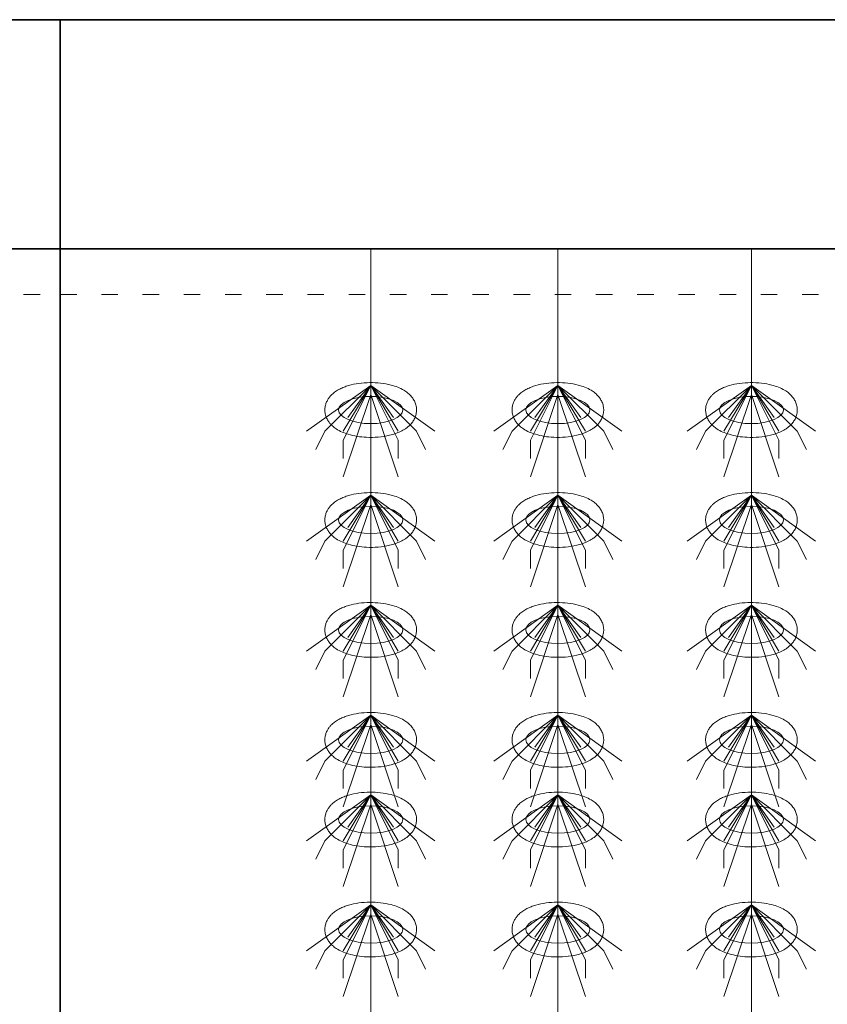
# Model space of a CAD drawing. Header units: metres. Extents: x 703769 to 722343, y 4313031 to 4317457.
# Tile 28 of 256: x 707647.66 to 707652.96, y 4313309.18 to 4313315.63. Entities that reach past the tile are written whole.
import ezdxf

# ---------------------------------------------------------------- set-up
doc = ezdxf.new("R2010")
doc.units = ezdxf.units.M
doc.header["$LTSCALE"] = 0.5
doc.linetypes.add('ACAD_ISO03W100', pattern=[30, 12, -18])
doc.linetypes.add('DASHED', pattern=[19.05, 12.7, -6.35])
for name, color, linetype, lineweight in [('4虚线层', 6, 'DASHED', 18), ('粗实线层', 7, 'Continuous', 35), ('设备', 6, 'Continuous', 18)]:
    doc.layers.add(name, color=color, linetype=linetype, lineweight=lineweight)

# ---------------------------------------------------------------- blocks, each defined once
blk = doc.blocks.new('hh_1')
at = {"layer": '设备'}
for p, q in [((-268840, 164960), (-268910, 164910)), ((-268840, 164960), (-268890, 164910)), ((-268840, 164960), (-268870, 164900)), ((-268840, 164960), (-268870, 164910)), ((-268840, 164960), (-268865, 164925)), ((-268840, 164960), (-268790, 164910)), ((-268840, 164960), (-268815, 164925)), ((-268840, 164960), (-268770, 164910)), ((-268840, 164960), (-268810, 164910)), ((-268840, 164960), (-268810, 164900)), ((-268840, 164950), (-268870, 164860)), ((-268840, 164950), (-268810, 164860)), ((-268890, 164910), (-268900, 164890)), ((-268790, 164910), (-268780, 164890)), ((-268870, 164900), (-268870, 164880)), ((-268810, 164900), (-268810, 164880))]:
    blk.add_line(p, q, dxfattribs=at)
blk = doc.blocks.new('dawda')
at = {"color": 7}
for p, q in [((521541.6, 33623.4), (529541.6, 33623.4)), ((525541.6, 31373.4), (525541.6, 33623.4)), ((521541.6, 33373.4), (525541.6, 33373.4)), ((525541.6, 33373.4), (529541.6, 33373.4))]:
    blk.add_line(p, q, dxfattribs=at)
at = {"layer": '4虚线层', "color": 7, "linetype": 'ACAD_ISO03W100', "ltscale": 3}
for p, q in [((521541.6, 33323.4), (525541.6, 33323.4)), ((525541.6, 33323.4), (529541.6, 33323.4))]:
    blk.add_line(p, q, dxfattribs=at)
at = {"layer": '设备', "color": 7}
for p, q in [((525880.6, 33373.4), (525880.6, 31373.4)), ((526085, 33373.4), (526085, 31373.4)), ((526296.3, 33373.4), (526296.3, 31373.4))]:
    blk.add_line(p, q, dxfattribs=at)
for centre in [(525880.6, 33197.5), (526085, 33197.5), (526296.3, 33197.5), (525880.6, 33077.5), (526085, 33077.5), (526296.3, 33077.5), (525880.6, 32957.5), (526085, 32957.5), (526296.3, 32957.5), (525880.6, 32837.5), (526085, 32837.5), (526296.3, 32837.5), (525880.6, 32750.6), (526085, 32750.6), (526296.3, 32750.6), (525880.6, 32630.6), (525880.6, 32630.6), (526085, 32630.6), (526085, 32630.6), (526296.3, 32630.6), (526296.3, 32630.6)]:
    blk.add_ellipse(centre, major_axis=(-35, 0), ratio=0.42498, dxfattribs=at)
for points in [[(525830.6, 33197.5), (525830.6, 33198.9), (525830.7, 33200.3), (525831.3, 33203), (525831.7, 33204.3), (525832.6, 33206.7), (525833.2, 33207.9), (525834.5, 33210), (525835.2, 33211), (525836.7, 33212.8), (525837.4, 33213.6), (525839.6, 33215.6), (525840.9, 33216.7), (525843.8, 33218.7), (525845.3, 33219.6), (525848.3, 33221.1), (525849.9, 33221.8), (525853.1, 33223.1), (525854.8, 33223.6), (525860.1, 33225.2), (525863.8, 33226), (525871.6, 33227.1), (525875.6, 33227.3), (525883.6, 33227.4), (525887.6, 33227.2), (525895.4, 33226.3), (525899.2, 33225.6), (525905.4, 33224), (525907.8, 33223.2), (525912.5, 33221.4), (525914.7, 33220.3), (525918.4, 33218.1), (525919.9, 33217.1), (525922.7, 33214.8), (525924, 33213.5), (525926.1, 33210.9), (525927, 33209.7), (525928.5, 33207.1), (525929.1, 33205.7), (525930.1, 33202.6), (525930.5, 33201), (525930.7, 33197.7), (525930.7, 33195.9), (525930.2, 33192.7), (525929.7, 33191.1), (525928.6, 33188.1), (525927.9, 33186.8), (525926.3, 33184.3), (525925.4, 33183.1), (525923.6, 33181.1), (525922.6, 33180.2), (525920.6, 33178.5), (525919.6, 33177.7), (525916.8, 33175.9), (525915, 33174.9), (525911.3, 33173.1), (525909.4, 33172.4), (525905.4, 33171), (525903.4, 33170.4), (525897.3, 33169), (525893.1, 33168.3), (525884.6, 33167.6), (525880.3, 33167.5), (525872.6, 33167.9), (525869.2, 33168.2), (525862.5, 33169.3), (525859.3, 33170), (525853.8, 33171.7), (525851.5, 33172.5), (525847.1, 33174.4), (525845, 33175.6), (525841.5, 33177.8), (525840.2, 33178.9), (525837.6, 33181.2), (525836.3, 33182.5), (525834.4, 33185.2), (525833.6, 33186.4), (525832.3, 33189), (525831.7, 33190.5), (525830.9, 33193.5), (525830.7, 33195.1), (525830.6, 33197), (525830.6, 33197.2), (525830.6, 33197.5)], [(526035, 33197.5), (526035, 33198.9), (526035.1, 33200.3), (526035.6, 33203), (526036, 33204.3), (526037, 33206.7), (526037.6, 33207.9), (526038.8, 33210), (526039.5, 33211), (526041, 33212.8), (526041.8, 33213.6), (526043.9, 33215.6), (526045.3, 33216.7), (526048.2, 33218.7), (526049.6, 33219.6), (526052.7, 33221.1), (526054.3, 33221.8), (526057.5, 33223.1), (526059.1, 33223.6), (526064.4, 33225.2), (526068.2, 33226), (526075.9, 33227.1), (526079.9, 33227.3), (526087.9, 33227.4), (526091.9, 33227.2), (526099.7, 33226.3), (526103.6, 33225.6), (526109.7, 33224), (526112.2, 33223.2), (526116.8, 33221.4), (526119.1, 33220.3), (526122.7, 33218.1), (526124.2, 33217.1), (526127, 33214.8), (526128.4, 33213.5), (526130.5, 33210.9), (526131.3, 33209.7), (526132.8, 33207.1), (526133.5, 33205.7), (526134.5, 33202.6), (526134.8, 33201), (526135.1, 33197.7), (526135, 33195.9), (526134.5, 33192.7), (526134.1, 33191.1), (526132.9, 33188.1), (526132.2, 33186.8), (526130.6, 33184.3), (526129.8, 33183.1), (526127.9, 33181.1), (526127, 33180.2), (526125, 33178.5), (526123.9, 33177.7), (526121.1, 33175.9), (526119.3, 33174.9), (526115.6, 33173.1), (526113.7, 33172.4), (526109.8, 33171), (526107.7, 33170.4), (526101.6, 33169), (526097.5, 33168.3), (526089, 33167.6), (526084.7, 33167.5), (526077, 33167.9), (526073.5, 33168.2), (526066.9, 33169.3), (526063.7, 33170), (526058.2, 33171.7), (526055.9, 33172.5), (526051.5, 33174.4), (526049.3, 33175.6), (526045.9, 33177.8), (526044.5, 33178.9), (526041.9, 33181.2), (526040.7, 33182.5), (526038.7, 33185.2), (526038, 33186.4), (526036.6, 33189), (526036.1, 33190.5), (526035.3, 33193.5), (526035, 33195.1), (526035, 33197), (526035, 33197.2), (526035, 33197.5)], [(526246.3, 33197.5), (526246.3, 33198.9), (526246.4, 33200.3), (526247, 33203), (526247.4, 33204.3), (526248.3, 33206.7), (526248.9, 33207.9), (526250.2, 33210), (526250.9, 33211), (526252.4, 33212.8), (526253.1, 33213.6), (526255.3, 33215.6), (526256.6, 33216.7), (526259.5, 33218.7), (526261, 33219.6), (526264, 33221.1), (526265.6, 33221.8), (526268.8, 33223.1), (526270.5, 33223.6), (526275.8, 33225.2), (526279.5, 33226), (526287.3, 33227.1), (526291.3, 33227.3), (526299.3, 33227.4), (526303.3, 33227.2), (526311.1, 33226.3), (526314.9, 33225.6), (526321.1, 33224), (526323.5, 33223.2), (526328.2, 33221.4), (526330.4, 33220.3), (526334.1, 33218.1), (526335.6, 33217.1), (526338.4, 33214.8), (526339.7, 33213.5), (526341.8, 33210.9), (526342.7, 33209.7), (526344.2, 33207.1), (526344.8, 33205.7), (526345.8, 33202.6), (526346.2, 33201), (526346.4, 33197.7), (526346.4, 33195.9), (526345.9, 33192.7), (526345.4, 33191.1), (526344.3, 33188.1), (526343.6, 33186.8), (526342, 33184.3), (526341.1, 33183.1), (526339.3, 33181.1), (526338.3, 33180.2), (526336.3, 33178.5), (526335.3, 33177.7), (526332.5, 33175.9), (526330.7, 33174.9), (526327, 33173.1), (526325.1, 33172.4), (526321.1, 33171), (526319.1, 33170.4), (526313, 33169), (526308.8, 33168.3), (526300.3, 33167.6), (526296, 33167.5), (526288.3, 33167.9), (526284.9, 33168.2), (526278.2, 33169.3), (526275, 33170), (526269.5, 33171.7), (526267.2, 33172.5), (526262.8, 33174.4), (526260.7, 33175.6), (526257.2, 33177.8), (526255.9, 33178.9), (526253.3, 33181.2), (526252, 33182.5), (526250.1, 33185.2), (526249.3, 33186.4), (526248, 33189), (526247.4, 33190.5), (526246.6, 33193.5), (526246.4, 33195.1), (526246.3, 33197), (526246.3, 33197.2), (526246.3, 33197.5)], [(525830.6, 33077.5), (525830.6, 33078.9), (525830.7, 33080.3), (525831.3, 33083), (525831.7, 33084.3), (525832.6, 33086.7), (525833.2, 33087.9), (525834.5, 33090), (525835.2, 33091), (525836.7, 33092.8), (525837.4, 33093.6), (525839.6, 33095.6), (525840.9, 33096.7), (525843.8, 33098.7), (525845.3, 33099.6), (525848.3, 33101.1), (525849.9, 33101.8), (525853.1, 33103.1), (525854.8, 33103.6), (525860.1, 33105.2), (525863.8, 33106), (525871.6, 33107.1), (525875.6, 33107.3), (525883.6, 33107.4), (525887.6, 33107.2), (525895.4, 33106.3), (525899.2, 33105.6), (525905.4, 33104), (525907.8, 33103.2), (525912.5, 33101.4), (525914.7, 33100.3), (525918.4, 33098.1), (525919.9, 33097.1), (525922.7, 33094.8), (525924, 33093.5), (525926.1, 33090.9), (525927, 33089.7), (525928.5, 33087.1), (525929.1, 33085.7), (525930.1, 33082.6), (525930.5, 33081), (525930.7, 33077.7), (525930.7, 33075.9), (525930.2, 33072.7), (525929.7, 33071.1), (525928.6, 33068.1), (525927.9, 33066.8), (525926.3, 33064.3), (525925.4, 33063.1), (525923.6, 33061.1), (525922.6, 33060.2), (525920.6, 33058.5), (525919.6, 33057.7), (525916.8, 33055.9), (525915, 33054.9), (525911.3, 33053.1), (525909.4, 33052.4), (525905.4, 33051), (525903.4, 33050.4), (525897.3, 33049), (525893.1, 33048.3), (525884.6, 33047.6), (525880.3, 33047.5), (525872.6, 33047.9), (525869.2, 33048.2), (525862.5, 33049.3), (525859.3, 33050), (525853.8, 33051.7), (525851.5, 33052.5), (525847.1, 33054.4), (525845, 33055.6), (525841.5, 33057.8), (525840.2, 33058.9), (525837.6, 33061.2), (525836.3, 33062.5), (525834.4, 33065.2), (525833.6, 33066.4), (525832.3, 33069), (525831.7, 33070.5), (525830.9, 33073.5), (525830.7, 33075.1), (525830.6, 33077), (525830.6, 33077.2), (525830.6, 33077.5)], [(526035, 33077.5), (526035, 33078.9), (526035.1, 33080.3), (526035.6, 33083), (526036, 33084.3), (526037, 33086.7), (526037.6, 33087.9), (526038.8, 33090), (526039.5, 33091), (526041, 33092.8), (526041.8, 33093.6), (526043.9, 33095.6), (526045.3, 33096.7), (526048.2, 33098.7), (526049.6, 33099.6), (526052.7, 33101.1), (526054.3, 33101.8), (526057.5, 33103.1), (526059.1, 33103.6), (526064.4, 33105.2), (526068.2, 33106), (526075.9, 33107.1), (526079.9, 33107.3), (526087.9, 33107.4), (526091.9, 33107.2), (526099.7, 33106.3), (526103.6, 33105.6), (526109.7, 33104), (526112.2, 33103.2), (526116.8, 33101.4), (526119.1, 33100.3), (526122.7, 33098.1), (526124.2, 33097.1), (526127, 33094.8), (526128.4, 33093.5), (526130.5, 33090.9), (526131.3, 33089.7), (526132.8, 33087.1), (526133.5, 33085.7), (526134.5, 33082.6), (526134.8, 33081), (526135.1, 33077.7), (526135, 33075.9), (526134.5, 33072.7), (526134.1, 33071.1), (526132.9, 33068.1), (526132.2, 33066.8), (526130.6, 33064.3), (526129.8, 33063.1), (526127.9, 33061.1), (526127, 33060.2), (526125, 33058.5), (526123.9, 33057.7), (526121.1, 33055.9), (526119.3, 33054.9), (526115.6, 33053.1), (526113.7, 33052.4), (526109.8, 33051), (526107.7, 33050.4), (526101.6, 33049), (526097.5, 33048.3), (526089, 33047.6), (526084.7, 33047.5), (526077, 33047.9), (526073.5, 33048.2), (526066.9, 33049.3), (526063.7, 33050), (526058.2, 33051.7), (526055.9, 33052.5), (526051.5, 33054.4), (526049.3, 33055.6), (526045.9, 33057.8), (526044.5, 33058.9), (526041.9, 33061.2), (526040.7, 33062.5), (526038.7, 33065.2), (526038, 33066.4), (526036.6, 33069), (526036.1, 33070.5), (526035.3, 33073.5), (526035, 33075.1), (526035, 33077), (526035, 33077.2), (526035, 33077.5)], [(526246.3, 33077.5), (526246.3, 33078.9), (526246.4, 33080.3), (526247, 33083), (526247.4, 33084.3), (526248.3, 33086.7), (526248.9, 33087.9), (526250.2, 33090), (526250.9, 33091), (526252.4, 33092.8), (526253.1, 33093.6), (526255.3, 33095.6), (526256.6, 33096.7), (526259.5, 33098.7), (526261, 33099.6), (526264, 33101.1), (526265.6, 33101.8), (526268.8, 33103.1), (526270.5, 33103.6), (526275.8, 33105.2), (526279.5, 33106), (526287.3, 33107.1), (526291.3, 33107.3), (526299.3, 33107.4), (526303.3, 33107.2), (526311.1, 33106.3), (526314.9, 33105.6), (526321.1, 33104), (526323.5, 33103.2), (526328.2, 33101.4), (526330.4, 33100.3), (526334.1, 33098.1), (526335.6, 33097.1), (526338.4, 33094.8), (526339.7, 33093.5), (526341.8, 33090.9), (526342.7, 33089.7), (526344.2, 33087.1), (526344.8, 33085.7), (526345.8, 33082.6), (526346.2, 33081), (526346.4, 33077.7), (526346.4, 33075.9), (526345.9, 33072.7), (526345.4, 33071.1), (526344.3, 33068.1), (526343.6, 33066.8), (526342, 33064.3), (526341.1, 33063.1), (526339.3, 33061.1), (526338.3, 33060.2), (526336.3, 33058.5), (526335.3, 33057.7), (526332.5, 33055.9), (526330.7, 33054.9), (526327, 33053.1), (526325.1, 33052.4), (526321.1, 33051), (526319.1, 33050.4), (526313, 33049), (526308.8, 33048.3), (526300.3, 33047.6), (526296, 33047.5), (526288.3, 33047.9), (526284.9, 33048.2), (526278.2, 33049.3), (526275, 33050), (526269.5, 33051.7), (526267.2, 33052.5), (526262.8, 33054.4), (526260.7, 33055.6), (526257.2, 33057.8), (526255.9, 33058.9), (526253.3, 33061.2), (526252, 33062.5), (526250.1, 33065.2), (526249.3, 33066.4), (526248, 33069), (526247.4, 33070.5), (526246.6, 33073.5), (526246.4, 33075.1), (526246.3, 33077), (526246.3, 33077.2), (526246.3, 33077.5)], [(525830.6, 32957.5), (525830.6, 32958.9), (525830.7, 32960.3), (525831.3, 32963), (525831.7, 32964.3), (525832.6, 32966.7), (525833.2, 32967.9), (525834.5, 32970), (525835.2, 32971), (525836.7, 32972.8), (525837.4, 32973.6), (525839.6, 32975.6), (525840.9, 32976.7), (525843.8, 32978.7), (525845.3, 32979.6), (525848.3, 32981.1), (525849.9, 32981.8), (525853.1, 32983.1), (525854.8, 32983.6), (525860.1, 32985.2), (525863.8, 32986), (525871.6, 32987.1), (525875.6, 32987.3), (525883.6, 32987.4), (525887.6, 32987.2), (525895.4, 32986.3), (525899.2, 32985.6), (525905.4, 32984), (525907.8, 32983.2), (525912.5, 32981.4), (525914.7, 32980.3), (525918.4, 32978.1), (525919.9, 32977.1), (525922.7, 32974.8), (525924, 32973.5), (525926.1, 32970.9), (525927, 32969.7), (525928.5, 32967.1), (525929.1, 32965.7), (525930.1, 32962.6), (525930.5, 32961), (525930.7, 32957.7), (525930.7, 32955.9), (525930.2, 32952.7), (525929.7, 32951.1), (525928.6, 32948.1), (525927.9, 32946.8), (525926.3, 32944.3), (525925.4, 32943.1), (525923.6, 32941.1), (525922.6, 32940.2), (525920.6, 32938.5), (525919.6, 32937.7), (525916.8, 32935.9), (525915, 32934.9), (525911.3, 32933.1), (525909.4, 32932.4), (525905.4, 32931), (525903.4, 32930.4), (525897.3, 32929), (525893.1, 32928.3), (525884.6, 32927.6), (525880.3, 32927.5), (525872.6, 32927.9), (525869.2, 32928.2), (525862.5, 32929.3), (525859.3, 32930), (525853.8, 32931.7), (525851.5, 32932.5), (525847.1, 32934.4), (525845, 32935.6), (525841.5, 32937.8), (525840.2, 32938.9), (525837.6, 32941.2), (525836.3, 32942.5), (525834.4, 32945.2), (525833.6, 32946.4), (525832.3, 32949), (525831.7, 32950.5), (525830.9, 32953.5), (525830.7, 32955.1), (525830.6, 32957), (525830.6, 32957.2), (525830.6, 32957.5)], [(526035, 32957.5), (526035, 32958.9), (526035.1, 32960.3), (526035.6, 32963), (526036, 32964.3), (526037, 32966.7), (526037.6, 32967.9), (526038.8, 32970), (526039.5, 32971), (526041, 32972.8), (526041.8, 32973.6), (526043.9, 32975.6), (526045.3, 32976.7), (526048.2, 32978.7), (526049.6, 32979.6), (526052.7, 32981.1), (526054.3, 32981.8), (526057.5, 32983.1), (526059.1, 32983.6), (526064.4, 32985.2), (526068.2, 32986), (526075.9, 32987.1), (526079.9, 32987.3), (526087.9, 32987.4), (526091.9, 32987.2), (526099.7, 32986.3), (526103.6, 32985.6), (526109.7, 32984), (526112.2, 32983.2), (526116.8, 32981.4), (526119.1, 32980.3), (526122.7, 32978.1), (526124.2, 32977.1), (526127, 32974.8), (526128.4, 32973.5), (526130.5, 32970.9), (526131.3, 32969.7), (526132.8, 32967.1), (526133.5, 32965.7), (526134.5, 32962.6), (526134.8, 32961), (526135.1, 32957.7), (526135, 32955.9), (526134.5, 32952.7), (526134.1, 32951.1), (526132.9, 32948.1), (526132.2, 32946.8), (526130.6, 32944.3), (526129.8, 32943.1), (526127.9, 32941.1), (526127, 32940.2), (526125, 32938.5), (526123.9, 32937.7), (526121.1, 32935.9), (526119.3, 32934.9), (526115.6, 32933.1), (526113.7, 32932.4), (526109.8, 32931), (526107.7, 32930.4), (526101.6, 32929), (526097.5, 32928.3), (526089, 32927.6), (526084.7, 32927.5), (526077, 32927.9), (526073.5, 32928.2), (526066.9, 32929.3), (526063.7, 32930), (526058.2, 32931.7), (526055.9, 32932.5), (526051.5, 32934.4), (526049.3, 32935.6), (526045.9, 32937.8), (526044.5, 32938.9), (526041.9, 32941.2), (526040.7, 32942.5), (526038.7, 32945.2), (526038, 32946.4), (526036.6, 32949), (526036.1, 32950.5), (526035.3, 32953.5), (526035, 32955.1), (526035, 32957), (526035, 32957.2), (526035, 32957.5)], [(526246.3, 32957.5), (526246.3, 32958.9), (526246.4, 32960.3), (526247, 32963), (526247.4, 32964.3), (526248.3, 32966.7), (526248.9, 32967.9), (526250.2, 32970), (526250.9, 32971), (526252.4, 32972.8), (526253.1, 32973.6), (526255.3, 32975.6), (526256.6, 32976.7), (526259.5, 32978.7), (526261, 32979.6), (526264, 32981.1), (526265.6, 32981.8), (526268.8, 32983.1), (526270.5, 32983.6), (526275.8, 32985.2), (526279.5, 32986), (526287.3, 32987.1), (526291.3, 32987.3), (526299.3, 32987.4), (526303.3, 32987.2), (526311.1, 32986.3), (526314.9, 32985.6), (526321.1, 32984), (526323.5, 32983.2), (526328.2, 32981.4), (526330.4, 32980.3), (526334.1, 32978.1), (526335.6, 32977.1), (526338.4, 32974.8), (526339.7, 32973.5), (526341.8, 32970.9), (526342.7, 32969.7), (526344.2, 32967.1), (526344.8, 32965.7), (526345.8, 32962.6), (526346.2, 32961), (526346.4, 32957.7), (526346.4, 32955.9), (526345.9, 32952.7), (526345.4, 32951.1), (526344.3, 32948.1), (526343.6, 32946.8), (526342, 32944.3), (526341.1, 32943.1), (526339.3, 32941.1), (526338.3, 32940.2), (526336.3, 32938.5), (526335.3, 32937.7), (526332.5, 32935.9), (526330.7, 32934.9), (526327, 32933.1), (526325.1, 32932.4), (526321.1, 32931), (526319.1, 32930.4), (526313, 32929), (526308.8, 32928.3), (526300.3, 32927.6), (526296, 32927.5), (526288.3, 32927.9), (526284.9, 32928.2), (526278.2, 32929.3), (526275, 32930), (526269.5, 32931.7), (526267.2, 32932.5), (526262.8, 32934.4), (526260.7, 32935.6), (526257.2, 32937.8), (526255.9, 32938.9), (526253.3, 32941.2), (526252, 32942.5), (526250.1, 32945.2), (526249.3, 32946.4), (526248, 32949), (526247.4, 32950.5), (526246.6, 32953.5), (526246.4, 32955.1), (526246.3, 32957), (526246.3, 32957.2), (526246.3, 32957.5)], [(525830.6, 32837.5), (525830.6, 32838.9), (525830.7, 32840.3), (525831.3, 32843), (525831.7, 32844.3), (525832.6, 32846.7), (525833.2, 32847.9), (525834.5, 32850), (525835.2, 32851), (525836.7, 32852.8), (525837.4, 32853.6), (525839.6, 32855.6), (525840.9, 32856.7), (525843.8, 32858.7), (525845.3, 32859.6), (525848.3, 32861.1), (525849.9, 32861.8), (525853.1, 32863.1), (525854.8, 32863.6), (525860.1, 32865.2), (525863.8, 32866), (525871.6, 32867.1), (525875.6, 32867.3), (525883.6, 32867.4), (525887.6, 32867.2), (525895.4, 32866.3), (525899.2, 32865.6), (525905.4, 32864), (525907.8, 32863.2), (525912.5, 32861.4), (525914.7, 32860.3), (525918.4, 32858.1), (525919.9, 32857.1), (525922.7, 32854.8), (525924, 32853.5), (525926.1, 32850.9), (525927, 32849.7), (525928.5, 32847.1), (525929.1, 32845.7), (525930.1, 32842.6), (525930.5, 32841), (525930.7, 32837.7), (525930.7, 32835.9), (525930.2, 32832.7), (525929.7, 32831.1), (525928.6, 32828.1), (525927.9, 32826.8), (525926.3, 32824.3), (525925.4, 32823.1), (525923.6, 32821.1), (525922.6, 32820.2), (525920.6, 32818.5), (525919.6, 32817.7), (525916.8, 32815.9), (525915, 32814.9), (525911.3, 32813.1), (525909.4, 32812.4), (525905.4, 32811), (525903.4, 32810.4), (525897.3, 32809), (525893.1, 32808.3), (525884.6, 32807.6), (525880.3, 32807.5), (525872.6, 32807.9), (525869.2, 32808.2), (525862.5, 32809.3), (525859.3, 32810), (525853.8, 32811.7), (525851.5, 32812.5), (525847.1, 32814.4), (525845, 32815.6), (525841.5, 32817.8), (525840.2, 32818.9), (525837.6, 32821.2), (525836.3, 32822.5), (525834.4, 32825.2), (525833.6, 32826.4), (525832.3, 32829), (525831.7, 32830.5), (525830.9, 32833.5), (525830.7, 32835.1), (525830.6, 32837), (525830.6, 32837.2), (525830.6, 32837.5)], [(526035, 32837.5), (526035, 32838.9), (526035.1, 32840.3), (526035.6, 32843), (526036, 32844.3), (526037, 32846.7), (526037.6, 32847.9), (526038.8, 32850), (526039.5, 32851), (526041, 32852.8), (526041.8, 32853.6), (526043.9, 32855.6), (526045.3, 32856.7), (526048.2, 32858.7), (526049.6, 32859.6), (526052.7, 32861.1), (526054.3, 32861.8), (526057.5, 32863.1), (526059.1, 32863.6), (526064.4, 32865.2), (526068.2, 32866), (526075.9, 32867.1), (526079.9, 32867.3), (526087.9, 32867.4), (526091.9, 32867.2), (526099.7, 32866.3), (526103.6, 32865.6), (526109.7, 32864), (526112.2, 32863.2), (526116.8, 32861.4), (526119.1, 32860.3), (526122.7, 32858.1), (526124.2, 32857.1), (526127, 32854.8), (526128.4, 32853.5), (526130.5, 32850.9), (526131.3, 32849.7), (526132.8, 32847.1), (526133.5, 32845.7), (526134.5, 32842.6), (526134.8, 32841), (526135.1, 32837.7), (526135, 32835.9), (526134.5, 32832.7), (526134.1, 32831.1), (526132.9, 32828.1), (526132.2, 32826.8), (526130.6, 32824.3), (526129.8, 32823.1), (526127.9, 32821.1), (526127, 32820.2), (526125, 32818.5), (526123.9, 32817.7), (526121.1, 32815.9), (526119.3, 32814.9), (526115.6, 32813.1), (526113.7, 32812.4), (526109.8, 32811), (526107.7, 32810.4), (526101.6, 32809), (526097.5, 32808.3), (526089, 32807.6), (526084.7, 32807.5), (526077, 32807.9), (526073.5, 32808.2), (526066.9, 32809.3), (526063.7, 32810), (526058.2, 32811.7), (526055.9, 32812.5), (526051.5, 32814.4), (526049.3, 32815.6), (526045.9, 32817.8), (526044.5, 32818.9), (526041.9, 32821.2), (526040.7, 32822.5), (526038.7, 32825.2), (526038, 32826.4), (526036.6, 32829), (526036.1, 32830.5), (526035.3, 32833.5), (526035, 32835.1), (526035, 32837), (526035, 32837.2), (526035, 32837.5)], [(526246.3, 32837.5), (526246.3, 32838.9), (526246.4, 32840.3), (526247, 32843), (526247.4, 32844.3), (526248.3, 32846.7), (526248.9, 32847.9), (526250.2, 32850), (526250.9, 32851), (526252.4, 32852.8), (526253.1, 32853.6), (526255.3, 32855.6), (526256.6, 32856.7), (526259.5, 32858.7), (526261, 32859.6), (526264, 32861.1), (526265.6, 32861.8), (526268.8, 32863.1), (526270.5, 32863.6), (526275.8, 32865.2), (526279.5, 32866), (526287.3, 32867.1), (526291.3, 32867.3), (526299.3, 32867.4), (526303.3, 32867.2), (526311.1, 32866.3), (526314.9, 32865.6), (526321.1, 32864), (526323.5, 32863.2), (526328.2, 32861.4), (526330.4, 32860.3), (526334.1, 32858.1), (526335.6, 32857.1), (526338.4, 32854.8), (526339.7, 32853.5), (526341.8, 32850.9), (526342.7, 32849.7), (526344.2, 32847.1), (526344.8, 32845.7), (526345.8, 32842.6), (526346.2, 32841), (526346.4, 32837.7), (526346.4, 32835.9), (526345.9, 32832.7), (526345.4, 32831.1), (526344.3, 32828.1), (526343.6, 32826.8), (526342, 32824.3), (526341.1, 32823.1), (526339.3, 32821.1), (526338.3, 32820.2), (526336.3, 32818.5), (526335.3, 32817.7), (526332.5, 32815.9), (526330.7, 32814.9), (526327, 32813.1), (526325.1, 32812.4), (526321.1, 32811), (526319.1, 32810.4), (526313, 32809), (526308.8, 32808.3), (526300.3, 32807.6), (526296, 32807.5), (526288.3, 32807.9), (526284.9, 32808.2), (526278.2, 32809.3), (526275, 32810), (526269.5, 32811.7), (526267.2, 32812.5), (526262.8, 32814.4), (526260.7, 32815.6), (526257.2, 32817.8), (526255.9, 32818.9), (526253.3, 32821.2), (526252, 32822.5), (526250.1, 32825.2), (526249.3, 32826.4), (526248, 32829), (526247.4, 32830.5), (526246.6, 32833.5), (526246.4, 32835.1), (526246.3, 32837), (526246.3, 32837.2), (526246.3, 32837.5)], [(525830.6, 32750.6), (525830.6, 32752), (525830.7, 32753.3), (525831.3, 32756), (525831.7, 32757.3), (525832.6, 32759.8), (525833.2, 32760.9), (525834.5, 32763), (525835.2, 32764), (525836.7, 32765.8), (525837.4, 32766.7), (525839.6, 32768.7), (525840.9, 32769.8), (525843.8, 32771.7), (525845.3, 32772.6), (525848.3, 32774.2), (525849.9, 32774.9), (525853.1, 32776.1), (525854.8, 32776.7), (525860.1, 32778.2), (525863.8, 32779), (525871.6, 32780.1), (525875.6, 32780.4), (525883.6, 32780.5), (525887.6, 32780.3), (525895.4, 32779.4), (525899.2, 32778.7), (525905.4, 32777.1), (525907.8, 32776.3), (525912.5, 32774.4), (525914.7, 32773.3), (525918.4, 32771.2), (525919.9, 32770.2), (525922.7, 32767.9), (525924, 32766.6), (525926.1, 32764), (525927, 32762.8), (525928.5, 32760.2), (525929.1, 32758.7), (525930.1, 32755.7), (525930.5, 32754), (525930.7, 32750.7), (525930.7, 32749), (525930.2, 32745.7), (525929.7, 32744.1), (525928.6, 32741.2), (525927.9, 32739.8), (525926.3, 32737.3), (525925.4, 32736.2), (525923.6, 32734.2), (525922.6, 32733.2), (525920.6, 32731.5), (525919.6, 32730.8), (525916.8, 32728.9), (525915, 32727.9), (525911.3, 32726.2), (525909.4, 32725.4), (525905.4, 32724.1), (525903.4, 32723.5), (525897.3, 32722), (525893.1, 32721.4), (525884.7, 32720.7), (525880.3, 32720.6), (525872.6, 32720.9), (525869.2, 32721.3), (525862.5, 32722.4), (525859.3, 32723.1), (525853.8, 32724.7), (525851.5, 32725.5), (525847.1, 32727.5), (525845, 32728.6), (525841.5, 32730.9), (525840.2, 32731.9), (525837.6, 32734.3), (525836.3, 32735.6), (525834.4, 32738.2), (525833.6, 32739.4), (525832.3, 32742.1), (525831.7, 32743.5), (525830.9, 32746.6), (525830.7, 32748.2), (525830.6, 32750.1), (525830.6, 32750.3), (525830.6, 32750.6)], [(526035, 32750.6), (526035, 32752), (526035.1, 32753.3), (526035.6, 32756), (526036, 32757.3), (526037, 32759.8), (526037.6, 32760.9), (526038.8, 32763), (526039.5, 32764), (526041, 32765.8), (526041.8, 32766.7), (526043.9, 32768.7), (526045.3, 32769.8), (526048.2, 32771.7), (526049.6, 32772.6), (526052.7, 32774.2), (526054.3, 32774.9), (526057.5, 32776.1), (526059.1, 32776.7), (526064.4, 32778.2), (526068.2, 32779), (526075.9, 32780.1), (526079.9, 32780.4), (526087.9, 32780.5), (526091.9, 32780.3), (526099.7, 32779.4), (526103.6, 32778.7), (526109.7, 32777.1), (526112.2, 32776.3), (526116.8, 32774.4), (526119.1, 32773.3), (526122.8, 32771.2), (526124.2, 32770.2), (526127, 32767.9), (526128.4, 32766.6), (526130.5, 32764), (526131.3, 32762.8), (526132.8, 32760.2), (526133.5, 32758.7), (526134.5, 32755.7), (526134.8, 32754), (526135.1, 32750.7), (526135, 32749), (526134.5, 32745.7), (526134.1, 32744.1), (526132.9, 32741.2), (526132.2, 32739.8), (526130.6, 32737.3), (526129.8, 32736.2), (526127.9, 32734.2), (526127, 32733.2), (526125, 32731.5), (526123.9, 32730.8), (526121.1, 32728.9), (526119.4, 32727.9), (526115.6, 32726.2), (526113.7, 32725.4), (526109.8, 32724.1), (526107.7, 32723.5), (526101.7, 32722), (526097.5, 32721.4), (526089, 32720.7), (526084.7, 32720.6), (526077, 32720.9), (526073.5, 32721.3), (526066.9, 32722.4), (526063.7, 32723.1), (526058.2, 32724.7), (526055.9, 32725.5), (526051.5, 32727.5), (526049.3, 32728.6), (526045.9, 32730.9), (526044.5, 32731.9), (526041.9, 32734.3), (526040.7, 32735.6), (526038.7, 32738.2), (526038, 32739.4), (526036.6, 32742.1), (526036.1, 32743.5), (526035.3, 32746.6), (526035, 32748.2), (526035, 32750.1), (526035, 32750.3), (526035, 32750.6)], [(526246.3, 32750.6), (526246.3, 32752), (526246.4, 32753.3), (526247, 32756), (526247.4, 32757.3), (526248.3, 32759.8), (526248.9, 32760.9), (526250.2, 32763), (526250.9, 32764), (526252.4, 32765.8), (526253.1, 32766.7), (526255.3, 32768.7), (526256.6, 32769.8), (526259.5, 32771.7), (526261, 32772.6), (526264, 32774.2), (526265.6, 32774.9), (526268.8, 32776.1), (526270.5, 32776.7), (526275.8, 32778.2), (526279.5, 32779), (526287.3, 32780.1), (526291.3, 32780.4), (526299.3, 32780.5), (526303.3, 32780.3), (526311.1, 32779.4), (526314.9, 32778.7), (526321.1, 32777.1), (526323.5, 32776.3), (526328.2, 32774.4), (526330.4, 32773.3), (526334.1, 32771.2), (526335.6, 32770.2), (526338.4, 32767.9), (526339.7, 32766.6), (526341.8, 32764), (526342.7, 32762.8), (526344.2, 32760.2), (526344.8, 32758.7), (526345.8, 32755.7), (526346.2, 32754), (526346.4, 32750.7), (526346.4, 32749), (526345.9, 32745.7), (526345.4, 32744.1), (526344.3, 32741.2), (526343.6, 32739.8), (526342, 32737.3), (526341.1, 32736.2), (526339.3, 32734.2), (526338.3, 32733.2), (526336.3, 32731.5), (526335.3, 32730.8), (526332.5, 32728.9), (526330.7, 32727.9), (526327, 32726.2), (526325.1, 32725.4), (526321.1, 32724.1), (526319.1, 32723.5), (526313, 32722), (526308.8, 32721.4), (526300.4, 32720.7), (526296, 32720.6), (526288.3, 32720.9), (526284.9, 32721.3), (526278.2, 32722.4), (526275, 32723.1), (526269.5, 32724.7), (526267.2, 32725.5), (526262.8, 32727.5), (526260.7, 32728.6), (526257.2, 32730.9), (526255.9, 32731.9), (526253.3, 32734.3), (526252, 32735.6), (526250.1, 32738.2), (526249.3, 32739.4), (526248, 32742.1), (526247.4, 32743.5), (526246.6, 32746.6), (526246.4, 32748.2), (526246.3, 32750.1), (526246.3, 32750.3), (526246.3, 32750.6)], [(525830.6, 32630.6), (525830.6, 32632), (525830.7, 32633.3), (525831.3, 32636), (525831.7, 32637.3), (525832.6, 32639.8), (525833.2, 32640.9), (525834.5, 32643), (525835.2, 32644), (525836.7, 32645.8), (525837.4, 32646.7), (525839.6, 32648.7), (525840.9, 32649.8), (525843.8, 32651.7), (525845.3, 32652.6), (525848.3, 32654.2), (525849.9, 32654.9), (525853.1, 32656.1), (525854.8, 32656.7), (525860.1, 32658.2), (525863.8, 32659), (525871.6, 32660.1), (525875.6, 32660.4), (525883.6, 32660.5), (525887.6, 32660.3), (525895.4, 32659.4), (525899.2, 32658.7), (525905.4, 32657.1), (525907.8, 32656.3), (525912.5, 32654.4), (525914.7, 32653.3), (525918.4, 32651.2), (525919.9, 32650.2), (525922.7, 32647.9), (525924, 32646.6), (525926.1, 32644), (525927, 32642.8), (525928.5, 32640.2), (525929.1, 32638.7), (525930.1, 32635.7), (525930.5, 32634), (525930.7, 32630.7), (525930.7, 32629), (525930.2, 32625.7), (525929.7, 32624.1), (525928.6, 32621.2), (525927.9, 32619.8), (525926.3, 32617.3), (525925.4, 32616.2), (525923.6, 32614.2), (525922.6, 32613.2), (525920.6, 32611.5), (525919.6, 32610.8), (525916.8, 32608.9), (525915, 32607.9), (525911.3, 32606.2), (525909.4, 32605.4), (525905.4, 32604.1), (525903.4, 32603.5), (525897.3, 32602), (525893.1, 32601.4), (525884.6, 32600.7), (525880.3, 32600.6), (525872.6, 32600.9), (525869.2, 32601.3), (525862.5, 32602.4), (525859.3, 32603.1), (525853.8, 32604.7), (525851.5, 32605.5), (525847.1, 32607.5), (525845, 32608.6), (525841.5, 32610.9), (525840.2, 32611.9), (525837.6, 32614.3), (525836.3, 32615.6), (525834.4, 32618.2), (525833.6, 32619.4), (525832.3, 32622.1), (525831.7, 32623.5), (525830.9, 32626.6), (525830.7, 32628.2), (525830.6, 32630.1), (525830.6, 32630.3), (525830.6, 32630.6)], [(525830.6, 32630.6), (525830.6, 32632), (525830.7, 32633.3), (525831.3, 32636), (525831.7, 32637.3), (525832.6, 32639.8), (525833.2, 32640.9), (525834.5, 32643), (525835.2, 32644), (525836.7, 32645.8), (525837.4, 32646.7), (525839.6, 32648.7), (525840.9, 32649.8), (525843.8, 32651.7), (525845.3, 32652.6), (525848.3, 32654.2), (525849.9, 32654.9), (525853.1, 32656.1), (525854.8, 32656.7), (525860.1, 32658.2), (525863.8, 32659), (525871.6, 32660.1), (525875.6, 32660.4), (525883.6, 32660.5), (525887.6, 32660.3), (525895.4, 32659.4), (525899.2, 32658.7), (525905.4, 32657.1), (525907.8, 32656.3), (525912.5, 32654.4), (525914.7, 32653.3), (525918.4, 32651.2), (525919.9, 32650.2), (525922.7, 32647.9), (525924, 32646.6), (525926.1, 32644), (525927, 32642.8), (525928.5, 32640.2), (525929.1, 32638.7), (525930.1, 32635.7), (525930.5, 32634), (525930.7, 32630.7), (525930.7, 32629), (525930.2, 32625.7), (525929.7, 32624.1), (525928.6, 32621.2), (525927.9, 32619.8), (525926.3, 32617.3), (525925.4, 32616.2), (525923.6, 32614.2), (525922.6, 32613.2), (525920.6, 32611.5), (525919.6, 32610.8), (525916.8, 32608.9), (525915, 32607.9), (525911.3, 32606.2), (525909.4, 32605.4), (525905.4, 32604.1), (525903.4, 32603.5), (525897.3, 32602), (525893.1, 32601.4), (525884.7, 32600.7), (525880.3, 32600.6), (525872.6, 32600.9), (525869.2, 32601.3), (525862.5, 32602.4), (525859.3, 32603.1), (525853.8, 32604.7), (525851.5, 32605.5), (525847.1, 32607.5), (525845, 32608.6), (525841.5, 32610.9), (525840.2, 32611.9), (525837.6, 32614.3), (525836.3, 32615.6), (525834.4, 32618.2), (525833.6, 32619.4), (525832.3, 32622.1), (525831.7, 32623.5), (525830.9, 32626.6), (525830.7, 32628.2), (525830.6, 32630.1), (525830.6, 32630.3), (525830.6, 32630.6)], [(526035, 32630.6), (526035, 32632), (526035.1, 32633.3), (526035.6, 32636), (526036, 32637.3), (526037, 32639.8), (526037.6, 32640.9), (526038.8, 32643), (526039.5, 32644), (526041, 32645.8), (526041.8, 32646.7), (526043.9, 32648.7), (526045.3, 32649.8), (526048.2, 32651.7), (526049.6, 32652.6), (526052.7, 32654.2), (526054.3, 32654.9), (526057.5, 32656.1), (526059.1, 32656.7), (526064.4, 32658.2), (526068.2, 32659), (526075.9, 32660.1), (526079.9, 32660.4), (526087.9, 32660.5), (526091.9, 32660.3), (526099.7, 32659.4), (526103.6, 32658.7), (526109.7, 32657.1), (526112.2, 32656.3), (526116.8, 32654.4), (526119.1, 32653.3), (526122.7, 32651.2), (526124.2, 32650.2), (526127, 32647.9), (526128.4, 32646.6), (526130.5, 32644), (526131.3, 32642.8), (526132.8, 32640.2), (526133.5, 32638.7), (526134.5, 32635.7), (526134.8, 32634), (526135.1, 32630.7), (526135, 32629), (526134.5, 32625.7), (526134.1, 32624.1), (526132.9, 32621.2), (526132.2, 32619.8), (526130.6, 32617.3), (526129.8, 32616.2), (526127.9, 32614.2), (526127, 32613.2), (526125, 32611.5), (526123.9, 32610.8), (526121.1, 32608.9), (526119.3, 32607.9), (526115.6, 32606.2), (526113.7, 32605.4), (526109.8, 32604.1), (526107.7, 32603.5), (526101.6, 32602), (526097.5, 32601.4), (526089, 32600.7), (526084.7, 32600.6), (526077, 32600.9), (526073.5, 32601.3), (526066.9, 32602.4), (526063.7, 32603.1), (526058.2, 32604.7), (526055.9, 32605.5), (526051.5, 32607.5), (526049.3, 32608.6), (526045.9, 32610.9), (526044.5, 32611.9), (526041.9, 32614.3), (526040.7, 32615.6), (526038.7, 32618.2), (526038, 32619.4), (526036.6, 32622.1), (526036.1, 32623.5), (526035.3, 32626.6), (526035, 32628.2), (526035, 32630.1), (526035, 32630.3), (526035, 32630.6)], [(526035, 32630.6), (526035, 32632), (526035.1, 32633.3), (526035.6, 32636), (526036, 32637.3), (526037, 32639.8), (526037.6, 32640.9), (526038.8, 32643), (526039.5, 32644), (526041, 32645.8), (526041.8, 32646.7), (526043.9, 32648.7), (526045.3, 32649.8), (526048.2, 32651.7), (526049.6, 32652.6), (526052.7, 32654.2), (526054.3, 32654.9), (526057.5, 32656.1), (526059.1, 32656.7), (526064.4, 32658.2), (526068.2, 32659), (526075.9, 32660.1), (526079.9, 32660.4), (526087.9, 32660.5), (526091.9, 32660.3), (526099.7, 32659.4), (526103.6, 32658.7), (526109.7, 32657.1), (526112.2, 32656.3), (526116.8, 32654.4), (526119.1, 32653.3), (526122.8, 32651.2), (526124.2, 32650.2), (526127, 32647.9), (526128.4, 32646.6), (526130.5, 32644), (526131.3, 32642.8), (526132.8, 32640.2), (526133.5, 32638.7), (526134.5, 32635.7), (526134.8, 32634), (526135.1, 32630.7), (526135, 32629), (526134.5, 32625.7), (526134.1, 32624.1), (526132.9, 32621.2), (526132.2, 32619.8), (526130.6, 32617.3), (526129.8, 32616.2), (526127.9, 32614.2), (526127, 32613.2), (526125, 32611.5), (526123.9, 32610.8), (526121.1, 32608.9), (526119.4, 32607.9), (526115.6, 32606.2), (526113.7, 32605.4), (526109.8, 32604.1), (526107.7, 32603.5), (526101.7, 32602), (526097.5, 32601.4), (526089, 32600.7), (526084.7, 32600.6), (526077, 32600.9), (526073.5, 32601.3), (526066.9, 32602.4), (526063.7, 32603.1), (526058.2, 32604.7), (526055.9, 32605.5), (526051.5, 32607.5), (526049.3, 32608.6), (526045.9, 32610.9), (526044.5, 32611.9), (526041.9, 32614.3), (526040.7, 32615.6), (526038.7, 32618.2), (526038, 32619.4), (526036.6, 32622.1), (526036.1, 32623.5), (526035.3, 32626.6), (526035, 32628.2), (526035, 32630.1), (526035, 32630.3), (526035, 32630.6)], [(526246.3, 32630.6), (526246.3, 32632), (526246.4, 32633.3), (526247, 32636), (526247.4, 32637.3), (526248.3, 32639.8), (526248.9, 32640.9), (526250.2, 32643), (526250.9, 32644), (526252.4, 32645.8), (526253.1, 32646.7), (526255.3, 32648.7), (526256.6, 32649.8), (526259.5, 32651.7), (526261, 32652.6), (526264, 32654.2), (526265.6, 32654.9), (526268.8, 32656.1), (526270.5, 32656.7), (526275.8, 32658.2), (526279.5, 32659), (526287.3, 32660.1), (526291.3, 32660.4), (526299.3, 32660.5), (526303.3, 32660.3), (526311.1, 32659.4), (526314.9, 32658.7), (526321.1, 32657.1), (526323.5, 32656.3), (526328.2, 32654.4), (526330.4, 32653.3), (526334.1, 32651.2), (526335.6, 32650.2), (526338.4, 32647.9), (526339.7, 32646.6), (526341.8, 32644), (526342.7, 32642.8), (526344.2, 32640.2), (526344.8, 32638.7), (526345.8, 32635.7), (526346.2, 32634), (526346.4, 32630.7), (526346.4, 32629), (526345.9, 32625.7), (526345.4, 32624.1), (526344.3, 32621.2), (526343.6, 32619.8), (526342, 32617.3), (526341.1, 32616.2), (526339.3, 32614.2), (526338.3, 32613.2), (526336.3, 32611.5), (526335.3, 32610.8), (526332.5, 32608.9), (526330.7, 32607.9), (526327, 32606.2), (526325.1, 32605.4), (526321.1, 32604.1), (526319.1, 32603.5), (526313, 32602), (526308.8, 32601.4), (526300.3, 32600.7), (526296, 32600.6), (526288.3, 32600.9), (526284.9, 32601.3), (526278.2, 32602.4), (526275, 32603.1), (526269.5, 32604.7), (526267.2, 32605.5), (526262.8, 32607.5), (526260.7, 32608.6), (526257.2, 32610.9), (526255.9, 32611.9), (526253.3, 32614.3), (526252, 32615.6), (526250.1, 32618.2), (526249.3, 32619.4), (526248, 32622.1), (526247.4, 32623.5), (526246.6, 32626.6), (526246.4, 32628.2), (526246.3, 32630.1), (526246.3, 32630.3), (526246.3, 32630.6)], [(526246.3, 32630.6), (526246.3, 32632), (526246.4, 32633.3), (526247, 32636), (526247.4, 32637.3), (526248.3, 32639.8), (526248.9, 32640.9), (526250.2, 32643), (526250.9, 32644), (526252.4, 32645.8), (526253.1, 32646.7), (526255.3, 32648.7), (526256.6, 32649.8), (526259.5, 32651.7), (526261, 32652.6), (526264, 32654.2), (526265.6, 32654.9), (526268.8, 32656.1), (526270.5, 32656.7), (526275.8, 32658.2), (526279.5, 32659), (526287.3, 32660.1), (526291.3, 32660.4), (526299.3, 32660.5), (526303.3, 32660.3), (526311.1, 32659.4), (526314.9, 32658.7), (526321.1, 32657.1), (526323.5, 32656.3), (526328.2, 32654.4), (526330.4, 32653.3), (526334.1, 32651.2), (526335.6, 32650.2), (526338.4, 32647.9), (526339.7, 32646.6), (526341.8, 32644), (526342.7, 32642.8), (526344.2, 32640.2), (526344.8, 32638.7), (526345.8, 32635.7), (526346.2, 32634), (526346.4, 32630.7), (526346.4, 32629), (526345.9, 32625.7), (526345.4, 32624.1), (526344.3, 32621.2), (526343.6, 32619.8), (526342, 32617.3), (526341.1, 32616.2), (526339.3, 32614.2), (526338.3, 32613.2), (526336.3, 32611.5), (526335.3, 32610.8), (526332.5, 32608.9), (526330.7, 32607.9), (526327, 32606.2), (526325.1, 32605.4), (526321.1, 32604.1), (526319.1, 32603.5), (526313, 32602), (526308.8, 32601.4), (526300.4, 32600.7), (526296, 32600.6), (526288.3, 32600.9), (526284.9, 32601.3), (526278.2, 32602.4), (526275, 32603.1), (526269.5, 32604.7), (526267.2, 32605.5), (526262.8, 32607.5), (526260.7, 32608.6), (526257.2, 32610.9), (526255.9, 32611.9), (526253.3, 32614.3), (526252, 32615.6), (526250.1, 32618.2), (526249.3, 32619.4), (526248, 32622.1), (526247.4, 32623.5), (526246.6, 32626.6), (526246.4, 32628.2), (526246.3, 32630.1), (526246.3, 32630.3), (526246.3, 32630.6)]]:
    blk.add_open_spline(points, degree=3, knots=[0, 0, 0, 0, 3.423083, 3.423083, 6.846165, 6.846165, 10.269248, 10.269248, 13.69233, 13.69233, 17.115413, 17.115413, 22.728666, 22.728666, 28.341919, 28.341919, 33.955172, 33.955172, 39.568425, 39.568425, 51.436002, 51.436002, 63.303578, 63.303578, 75.171154, 75.171154, 87.03873, 87.03873, 95.224368, 95.224368, 103.410005, 103.410005, 109.145122, 109.145122, 114.880238, 114.880238, 119.003115, 119.003115, 123.125991, 123.125991, 127.248868, 127.248868, 131.371745, 131.371745, 135.494621, 135.494621, 139.617498, 139.617498, 143.740375, 143.740375, 147.863251, 147.863251, 151.986128, 151.986128, 158.708917, 158.708917, 165.431705, 165.431705, 172.154493, 172.154493, 184.909814, 184.909814, 197.665135, 197.665135, 207.937, 207.937, 218.208864, 218.208864, 226.104489, 226.104489, 234.000115, 234.000115, 239.456, 239.456, 244.911884, 244.911884, 248.896322, 248.896322, 252.88076, 252.88076, 256.865198, 256.865198, 257.481358, 257.481358, 257.481358, 257.481358], dxfattribs=at)
at = {"layer": '设备', "color": 7, "xscale": -1}
for p in [(257040.6, -131735.6), (257245, -131735.6), (257456.3, -131735.6), (257040.6, -131855.6), (257245, -131855.6), (257456.3, -131855.6), (257040.6, -131975.6), (257245, -131975.6), (257456.3, -131975.6), (257040.6, -132095.6), (257245, -132095.6), (257456.3, -132095.6), (257040.6, -132182.6), (257245, -132182.6), (257456.3, -132182.6), (257040.6, -132302.6), (257040.6, -132302.6), (257245, -132302.6), (257245, -132302.6), (257456.3, -132302.6), (257456.3, -132302.6)]:
    blk.add_blockref('hh_1', p, dxfattribs=at)

msp = doc.modelspace()

# ---------------------------------------------------------------- block references
at = {"layer": '粗实线层', "xscale": 0.006, "yscale": 0.006, "zscale": 0.006}
msp.add_blockref('dawda', (704494.6802, 4313113.8882), dxfattribs=at)

doc.saveas('drawing.dxf')
